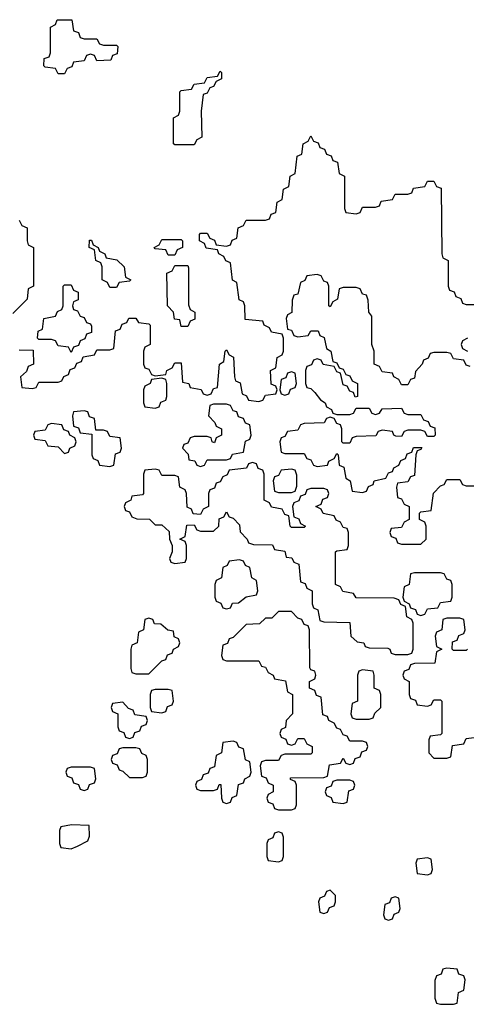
# Model space of a CAD drawing. Header units: inches. Extents: x 2602844 to 2692189, y 936934 to 1026383.
# Tile 44 of 58: x 2677611 to 2678990, y 939634 to 942673. Entities that reach past the tile are written whole.
import ezdxf

# ---------------------------------------------------------------- set-up
doc = ezdxf.new("R2010")
doc.units = ezdxf.units.IN
doc.header["$MEASUREMENT"] = 0
doc.layers.add('C6973', color=7, linetype='Continuous')
doc.layers.add('C6974', color=7, linetype='Continuous')

msp = doc.modelspace()

# ---------------------------------------------------------------- linework, layer by layer
at = {"layer": 'C6973', "color": 6}
for points in [[(2678570, 939986), (2678558, 939982), (2678552.7, 939967.3), (2678538, 939962), (2678534, 939950), (2678538, 939918), (2678550, 939914), (2678562, 939918), (2678567.3, 939932.7), (2678582, 939938), (2678586, 939950), (2678586, 939970)], [(2678770, 939966), (2678758, 939962), (2678752.7, 939947.3), (2678738, 939942), (2678734, 939910), (2678738, 939898), (2678750, 939894), (2678762, 939898), (2678767.3, 939912.7), (2678782, 939918), (2678786, 939930), (2678782, 939962)], [(2678930, 939746), (2678918, 939742), (2678912.7, 939727.3), (2678898, 939722), (2678892.7, 939707.3), (2678892.7, 939652.7), (2678898, 939638), (2678910, 939634), (2678950, 939634), (2678962, 939638), (2678966, 939670), (2678982, 939678), (2678986, 939710), (2678982, 939722), (2678967.3, 939727.3), (2678962, 939742)]]:
    msp.add_lwpolyline(points, close=True, dxfattribs=at)
at = {"layer": 'C6974', "color": 6}
for points in [[(2677810, 942614), (2677850, 942614), (2677858, 942598), (2677870, 942594), (2677910, 942594), (2677914, 942590), (2677912.7, 942567.3), (2677898, 942562), (2677892.7, 942547.3), (2677850, 942546), (2677842, 942562), (2677830, 942566), (2677818, 942562), (2677810, 942546), (2677778, 942542), (2677772.7, 942527.3), (2677758, 942522), (2677750, 942506), (2677730, 942506), (2677722, 942522), (2677690, 942526), (2677686, 942530), (2677687.3, 942552.7), (2677702, 942558), (2677706, 942570), (2677706, 942650), (2677722, 942658), (2677727.3, 942672.7), (2677772.7, 942672.7), (2677778, 942638), (2677792.7, 942632.7), (2677798, 942618)], [(2678090, 942286), (2678086, 942290), (2678086, 942370), (2678102, 942378), (2678106, 942390), (2678106, 942450), (2678110, 942454), (2678142, 942458), (2678150, 942474), (2678182, 942478), (2678190, 942494), (2678222, 942498), (2678230, 942514), (2678234, 942510), (2678234, 942490), (2678218, 942482), (2678210, 942466), (2678198, 942462), (2678190, 942446), (2678178, 942442), (2678172, 942390), (2678174, 942310), (2678158, 942302), (2678150, 942286)], [(2677890, 941846), (2677882, 941862), (2677866, 941870), (2677866, 941910), (2677862, 941922), (2677846, 941930), (2677842, 941962), (2677826, 941970), (2677827.3, 941992.7), (2677832.7, 941992.7), (2677838, 941978), (2677854, 941970), (2677858, 941958), (2677874, 941950), (2677878, 941938), (2677911.3, 941931.3), (2677934, 941910), (2677938, 941878), (2677954, 941870), (2677950, 941866), (2677918, 941862), (2677910, 941846)], [(2678070, 941946), (2678062, 941962), (2678030, 941966), (2678026, 941970), (2678042, 941978), (2678050, 941994), (2678110, 941994), (2678114, 941990), (2678114, 941970), (2678098, 941962), (2678090, 941946)], [(2678110, 941726), (2678106, 941746), (2678088.9, 941748.9), (2678086, 941770), (2678068, 941790), (2678066, 941890), (2678082, 941898), (2678090, 941914), (2678130, 941914), (2678132.7, 941907.3), (2678132.7, 941792.7), (2678138, 941778), (2678152, 941770), (2678152, 941748), (2678138, 941742), (2678130, 941726)], [(2677770, 941646), (2677762, 941662), (2677730, 941666), (2677722, 941682), (2677710, 941686), (2677670, 941686), (2677666, 941690), (2677668.4, 941711.6), (2677682, 941718), (2677686, 941750), (2677722, 941758), (2677728, 941772), (2677742, 941778), (2677746, 941790), (2677746, 941850), (2677750, 941854), (2677770, 941854), (2677778, 941838), (2677791.6, 941831.6), (2677791.6, 941808.4), (2677778, 941802), (2677774, 941790), (2677778, 941778), (2677790, 941774), (2677798, 941758), (2677810, 941754), (2677818, 941738), (2677830, 941734), (2677832.7, 941727.3), (2677832.7, 941707.3), (2677818, 941702), (2677812.7, 941687.3), (2677798, 941682), (2677792.7, 941667.3), (2677778, 941662)], [(2678050, 941566), (2678018, 941562), (2678014, 941550), (2677998, 941542), (2677994, 941530), (2677994, 941490), (2677998, 941478), (2678030, 941474), (2678042, 941478), (2678047.3, 941492.7), (2678062, 941498), (2678066, 941510), (2678066, 941550), (2678062, 941562)], [(2678450, 941586), (2678438, 941582), (2678432.7, 941567.3), (2678418, 941562), (2678414, 941530), (2678418, 941518), (2678430, 941514), (2678442, 941518), (2678447.3, 941532.7), (2678462, 941538), (2678466, 941550), (2678462, 941582)], [(2678250, 941486), (2678210, 941486), (2678198, 941482), (2678194, 941450), (2678214, 941430), (2678218, 941418), (2678234, 941410), (2678234, 941390), (2678218, 941382), (2678212.7, 941367.3), (2678206, 941370), (2678202, 941382), (2678190, 941386), (2678150, 941386), (2678138, 941382), (2678130, 941366), (2678118, 941362), (2678114, 941350), (2678131.6, 941331.6), (2678134, 941314), (2678151.6, 941311.6), (2678158, 941298), (2678170, 941294), (2678182, 941298), (2678190, 941314), (2678250, 941314), (2678262, 941318), (2678268.4, 941331.6), (2678302, 941338), (2678308.4, 941371.6), (2678322, 941378), (2678326, 941390), (2678322, 941422), (2678308, 941428), (2678302, 941442), (2678287.3, 941447.3), (2678282, 941462), (2678270, 941466), (2678262, 941482)], [(2677810, 941466), (2677778, 941462), (2677774, 941450), (2677778, 941418), (2677792.7, 941412.7), (2677798, 941398), (2677834, 941394), (2677834, 941330), (2677838, 941318), (2677852.7, 941312.7), (2677858, 941298), (2677890, 941294), (2677902, 941298), (2677907.3, 941332.7), (2677922, 941338), (2677926, 941350), (2677922, 941382), (2677890, 941386), (2677882, 941402), (2677870, 941406), (2677846, 941406), (2677842, 941442), (2677827.3, 941447.3), (2677822, 941462)], [(2677710, 941426), (2677698, 941422), (2677690, 941406), (2677658, 941402), (2677654, 941390), (2677658, 941378), (2677690, 941374), (2677698, 941358), (2677730, 941354), (2677750, 941334), (2677762, 941338), (2677766, 941350), (2677782, 941358), (2677786, 941370), (2677782, 941382), (2677766, 941390), (2677762, 941402), (2677747.3, 941407.3), (2677742, 941422)], [(2678330, 941306), (2678318, 941302), (2678311.6, 941288.4), (2678258, 941282), (2678252, 941268), (2678238, 941262), (2678230, 941246), (2678218, 941242), (2678212.7, 941227.3), (2678198, 941222), (2678194, 941210), (2678194, 941170), (2678178, 941162), (2678170, 941146), (2678147.3, 941147.3), (2678142, 941162), (2678128.4, 941168.4), (2678126, 941210), (2678122, 941222), (2678106, 941230), (2678102, 941262), (2678090, 941266), (2678050, 941266), (2678042, 941282), (2678030, 941286), (2677998, 941282), (2677994, 941270), (2677994, 941210), (2677990, 941206), (2677958, 941202), (2677954, 941190), (2677938, 941182), (2677934, 941170), (2677938, 941158), (2677950, 941154), (2677958, 941138), (2677972.7, 941132.7), (2678011.6, 941131.6), (2678030, 941114), (2678050, 941114), (2678072.7, 941092.7), (2678074, 941070), (2678082, 941050), (2678082, 941030), (2678074, 941010), (2678078, 940998), (2678090, 940994), (2678122, 940998), (2678126, 941010), (2678126, 941050), (2678122, 941062), (2678106, 941070), (2678122, 941078), (2678127.3, 941112.7), (2678150, 941114), (2678158, 941098), (2678170, 941094), (2678210, 941094), (2678226, 941110), (2678227.3, 941132.7), (2678242, 941138), (2678250, 941154), (2678258, 941138), (2678270, 941134), (2678290, 941114), (2678292, 941092), (2678314, 941070), (2678318, 941058), (2678332.7, 941052.7), (2678391.6, 941051.6), (2678398, 941038), (2678430, 941032), (2678434, 941014), (2678451.6, 941011.6), (2678458, 940998), (2678472.7, 940992.7), (2678478, 940938), (2678492.7, 940932.7), (2678498, 940918), (2678514, 940910), (2678514, 940870), (2678518, 940858), (2678531.6, 940851.6), (2678538, 940818), (2678550, 940814), (2678630, 940812), (2678634, 940770), (2678652.7, 940752.7), (2678674, 940750), (2678678, 940738), (2678690, 940734), (2678747.3, 940732.7), (2678754, 940730), (2678758, 940718), (2678770, 940714), (2678810, 940714), (2678822, 940718), (2678826, 940730), (2678826, 940810), (2678822, 940822), (2678806, 940830), (2678802, 940862), (2678788, 940868), (2678782, 940882), (2678767.3, 940887.3), (2678650, 940888), (2678642, 940902), (2678608.4, 940908.4), (2678602, 940922), (2678586, 940930), (2678586, 941030), (2678590, 941034), (2678622, 941038), (2678626, 941050), (2678626, 941090), (2678622, 941102), (2678610, 941106), (2678602, 941122), (2678588, 941128), (2678582, 941142), (2678548.4, 941148.4), (2678542, 941162), (2678526, 941170), (2678542, 941178), (2678547.3, 941192.7), (2678562, 941198), (2678566, 941210), (2678562, 941222), (2678550, 941226), (2678510, 941226), (2678498, 941222), (2678492.7, 941207.3), (2678478, 941202), (2678472.7, 941187.3), (2678458, 941182), (2678454, 941170), (2678458, 941138), (2678472.7, 941132.7), (2678478, 941118), (2678494, 941110), (2678490, 941106), (2678450, 941106), (2678446, 941110), (2678442, 941142), (2678430, 941146), (2678422, 941162), (2678388.7, 941168.7), (2678382, 941182), (2678366, 941190), (2678366, 941270), (2678362, 941282), (2678348, 941288), (2678342, 941302)], [(2678450, 941286), (2678418, 941282), (2678410, 941266), (2678398, 941262), (2678394, 941250), (2678398, 941218), (2678410, 941214), (2678450, 941214), (2678462, 941218), (2678467.3, 941232.7), (2678467.3, 941267.3), (2678462, 941282)], [(2678290, 941006), (2678258, 941002), (2678252, 940988), (2678238, 940982), (2678234, 940950), (2678218, 940942), (2678214, 940930), (2678214, 940890), (2678218, 940878), (2678232, 940872), (2678238, 940858), (2678250, 940854), (2678262, 940858), (2678268.4, 940871.6), (2678287.3, 940872.7), (2678310, 940892), (2678342, 940898), (2678346, 940910), (2678342, 940942), (2678328, 940950), (2678322, 940982), (2678308, 940988), (2678302, 941002)], [(2678910, 940966), (2678830, 940966), (2678818, 940962), (2678814, 940930), (2678798, 940922), (2678794, 940890), (2678798, 940878), (2678814, 940870), (2678818, 940858), (2678832.7, 940852.7), (2678838, 940838), (2678850, 940834), (2678862, 940838), (2678870, 940854), (2678902, 940858), (2678910, 940874), (2678942, 940878), (2678946, 940890), (2678946, 940930), (2678942, 940942), (2678930, 940946), (2678922, 940962)], [(2678450, 940846), (2678410, 940846), (2678390, 940826), (2678370, 940826), (2678351.6, 940808.4), (2678310, 940806), (2678270, 940766), (2678258, 940762), (2678252.7, 940747.3), (2678238, 940742), (2678234, 940710), (2678238, 940698), (2678250, 940694), (2678350, 940694), (2678358, 940678), (2678370, 940674), (2678378, 940658), (2678394, 940650), (2678398, 940638), (2678432, 940632), (2678438, 940598), (2678454, 940590), (2678454, 940530), (2678434, 940510), (2678432, 940488), (2678418, 940482), (2678414, 940470), (2678418, 940458), (2678432.7, 940452.7), (2678438, 940438), (2678450, 940434), (2678462, 940438), (2678470, 940454), (2678490, 940454), (2678498, 940438), (2678514, 940430), (2678514, 940410), (2678510, 940406), (2678430, 940406), (2678418, 940402), (2678410, 940386), (2678370, 940386), (2678358, 940382), (2678354, 940370), (2678358, 940338), (2678372.7, 940332.7), (2678378, 940318), (2678394, 940310), (2678394, 940290), (2678378, 940282), (2678374, 940270), (2678378, 940258), (2678392.7, 940252.7), (2678398, 940238), (2678410, 940234), (2678450, 940234), (2678462, 940238), (2678466, 940250), (2678466, 940310), (2678462, 940322), (2678447.3, 940327.3), (2678447.3, 940332.7), (2678550, 940334), (2678562, 940338), (2678567.3, 940372.7), (2678602, 940378), (2678610, 940394), (2678618, 940378), (2678630, 940374), (2678642, 940378), (2678647.3, 940392.7), (2678662, 940398), (2678667.3, 940412.7), (2678682, 940418), (2678686, 940430), (2678682, 940442), (2678670, 940446), (2678630, 940446), (2678622, 940462), (2678610, 940466), (2678602, 940482), (2678590, 940486), (2678582, 940502), (2678566, 940510), (2678562, 940522), (2678547.3, 940527.3), (2678542, 940582), (2678527.3, 940587.3), (2678522, 940602), (2678506, 940610), (2678506, 940630), (2678522, 940638), (2678526, 940650), (2678522, 940662), (2678510, 940666), (2678507.3, 940672.7), (2678506, 940790), (2678502, 940802), (2678490, 940806), (2678482, 940822), (2678470, 940826)], [(2678010, 940826), (2677998, 940822), (2677994, 940790), (2677978, 940782), (2677974, 940750), (2677958, 940742), (2677954, 940730), (2677954, 940670), (2677958, 940658), (2677970, 940654), (2678010, 940654), (2678050, 940694), (2678062, 940698), (2678067.3, 940712.7), (2678082, 940718), (2678086, 940730), (2678102, 940738), (2678106, 940750), (2678102, 940762), (2678088.4, 940768.4), (2678086, 940786), (2678068.4, 940788.4), (2678047.3, 940807.3), (2678028, 940808), (2678022, 940822)], [(2678670, 940666), (2678658, 940662), (2678654, 940650), (2678654, 940570), (2678638, 940562), (2678634, 940530), (2678638, 940518), (2678650, 940514), (2678690, 940514), (2678702, 940518), (2678707.3, 940532.7), (2678726, 940550), (2678726, 940590), (2678722, 940602), (2678706, 940610), (2678706, 940650), (2678702, 940662)], [(2678070, 940606), (2678030, 940606), (2678018, 940602), (2678014, 940590), (2678014, 940550), (2678018, 940538), (2678050, 940534), (2678062, 940538), (2678067.3, 940552.7), (2678082, 940558), (2678086, 940570), (2678082, 940602)], [(2677930, 940566), (2677898, 940562), (2677894, 940550), (2677898, 940538), (2677914, 940530), (2677914, 940490), (2677918, 940478), (2677932.7, 940472.7), (2677938, 940458), (2677950, 940454), (2677962, 940458), (2677967.3, 940472.7), (2677982, 940478), (2677987.3, 940492.7), (2678002, 940498), (2678006, 940510), (2678002, 940522), (2677967.3, 940527.3), (2677962, 940542), (2677947.3, 940547.3)], [(2678270, 940446), (2678238, 940442), (2678234, 940410), (2678218, 940402), (2678212.7, 940367.3), (2678198, 940362), (2678192.7, 940347.3), (2678178, 940342), (2678172.7, 940327.3), (2678158, 940322), (2678154, 940310), (2678158, 940298), (2678170, 940294), (2678210, 940294), (2678222, 940298), (2678227.3, 940312.7), (2678232.7, 940312.7), (2678234, 940270), (2678238, 940258), (2678250, 940254), (2678262, 940258), (2678267.3, 940272.7), (2678282, 940278), (2678287.3, 940312.7), (2678302, 940318), (2678306, 940330), (2678322, 940338), (2678326, 940350), (2678322, 940382), (2678308.4, 940388.4), (2678302, 940422), (2678288, 940428), (2678282, 940442)], [(2677970, 940426), (2677930, 940426), (2677918, 940422), (2677912.7, 940407.3), (2677898, 940402), (2677894, 940390), (2677898, 940378), (2677912.7, 940372.7), (2677918, 940358), (2677930, 940354), (2677950, 940334), (2677990, 940334), (2678002, 940338), (2678006, 940350), (2678006, 940390), (2678002, 940402), (2677988, 940408), (2677982, 940422)], [(2677830, 940366), (2677770, 940366), (2677758, 940362), (2677754, 940350), (2677758, 940338), (2677772.7, 940332.7), (2677778, 940318), (2677792.7, 940312.7), (2677798, 940298), (2677810, 940294), (2677822, 940298), (2677827.3, 940312.7), (2677842, 940318), (2677846, 940330), (2677842, 940362)], [(2678630, 940326), (2678590, 940326), (2678578, 940322), (2678572.7, 940307.3), (2678558, 940302), (2678554, 940290), (2678558, 940278), (2678572.7, 940272.7), (2678578, 940258), (2678610, 940254), (2678622, 940258), (2678627.3, 940292.7), (2678642, 940298), (2678646, 940310), (2678642, 940322)], [(2677771.6, 940188.4), (2677738, 940182), (2677734, 940170), (2677734, 940130), (2677738, 940118), (2677770, 940114), (2677790, 940122), (2677822, 940138), (2677827.3, 940152.7), (2677826, 940186)], [(2678410, 940166), (2678398, 940162), (2678392.7, 940147.3), (2678378, 940142), (2678374, 940130), (2678374, 940090), (2678378, 940078), (2678410, 940074), (2678422, 940078), (2678426, 940090), (2678426, 940150), (2678422, 940162)], [(2678870, 940086), (2678838, 940082), (2678834, 940070), (2678838, 940038), (2678870, 940034), (2678882, 940038), (2678886, 940050), (2678882, 940082)]]:
    msp.add_lwpolyline(points, close=True, dxfattribs=at)
for points in [[(2677610, 941654), (2677652.7, 941652.7), (2677654, 941610), (2677638, 941602), (2677632.7, 941587.3), (2677614, 941570), (2677618, 941538), (2677650, 941534), (2677662, 941538), (2677670, 941554), (2677730, 941554), (2677742, 941558), (2677748, 941572), (2677762, 941578), (2677767.3, 941592.7), (2677782, 941598), (2677787.3, 941612.7), (2677802, 941618), (2677807.3, 941632.7), (2677842, 941638), (2677850, 941654), (2677890, 941654), (2677902, 941658), (2677907.3, 941712.7), (2677922, 941718), (2677927.3, 941732.7), (2677942, 941738), (2677948.4, 941751.6), (2677970, 941752), (2677978, 941738), (2678010, 941734), (2678014, 941730), (2678014, 941670), (2677998, 941662), (2677994, 941650), (2677994, 941610), (2677998, 941598), (2678010, 941594), (2678018, 941578), (2678030, 941574), (2678062, 941578), (2678066, 941590), (2678082, 941598), (2678090, 941614), (2678110, 941614), (2678114, 941554), (2678134, 941550), (2678138, 941538), (2678171.6, 941531.6), (2678178, 941518), (2678190, 941514), (2678202, 941518), (2678210, 941534), (2678222, 941538), (2678228, 941610), (2678242, 941618), (2678246, 941650), (2678250, 941654), (2678258, 941638), (2678271.6, 941631.6), (2678274, 941570), (2678278, 941558), (2678291.6, 941551.6), (2678298, 941518), (2678312, 941512), (2678318, 941498), (2678350, 941494), (2678362, 941498), (2678370, 941514), (2678402, 941518), (2678406, 941530), (2678402, 941542), (2678388, 941548), (2678386, 941590), (2678402, 941598), (2678406, 941630), (2678422, 941638), (2678426, 941650), (2678426, 941690), (2678422, 941702), (2678388.4, 941708.4), (2678382, 941722), (2678366, 941730), (2678362, 941742), (2678307.3, 941747.3), (2678306, 941790), (2678302, 941802), (2678288.4, 941808.4), (2678282, 941862), (2678268.4, 941868.4), (2678262, 941922), (2678248, 941928), (2678242, 941942), (2678226, 941950), (2678222, 941962), (2678187.3, 941967.3), (2678182, 941982), (2678166, 941990), (2678166, 942010), (2678170, 942014), (2678190, 942014), (2678198, 941998), (2678212.7, 941992.7), (2678218, 941978), (2678250, 941974), (2678262, 941978), (2678267.3, 941992.7), (2678282, 941998), (2678286, 942030), (2678302, 942038), (2678310, 942054), (2678370, 942054), (2678382, 942058), (2678388, 942072), (2678402, 942078), (2678406, 942110), (2678422, 942118), (2678426, 942150), (2678442, 942158), (2678446, 942190), (2678462, 942198), (2678468.4, 942251.6), (2678482, 942258), (2678486, 942290), (2678502, 942298), (2678510, 942314), (2678518, 942298), (2678532.7, 942292.7), (2678538, 942278), (2678552.7, 942272.7), (2678558, 942258), (2678572.7, 942252.7), (2678578, 942238), (2678592.7, 942232.7), (2678598, 942198), (2678614, 942190), (2678614, 942090), (2678618, 942078), (2678650, 942074), (2678662, 942078), (2678670, 942094), (2678710, 942094), (2678722, 942098), (2678727.3, 942112.7), (2678762, 942118), (2678770, 942134), (2678810, 942134), (2678822, 942138), (2678827.3, 942152.7), (2678862, 942158), (2678870, 942174), (2678890, 942174), (2678898, 942158), (2678912.7, 942152.7), (2678914, 941950), (2678918, 941938), (2678934, 941930), (2678934, 941850), (2678938, 941838), (2678952.7, 941832.7), (2678958, 941818), (2678972.7, 941812.7), (2678978, 941798), (2678990, 941794), (2679030, 941794)], [(2677610, 942054), (2677618, 942038), (2677634, 942030), (2677634, 941990), (2677638, 941978), (2677654, 941970), (2677654, 941850), (2677638, 941842), (2677634, 941810), (2677590, 941766)], [(2679002, 941602), (2678990, 941606), (2678982, 941622), (2678950, 941626), (2678942, 941642), (2678930, 941646), (2678890, 941646), (2678878, 941642), (2678872, 941628), (2678858, 941622), (2678854, 941610), (2678832.7, 941587.3), (2678830, 941566), (2678818, 941562), (2678810, 941546), (2678790, 941546), (2678782, 941562), (2678766, 941570), (2678762, 941582), (2678730, 941586), (2678722, 941602), (2678706, 941610), (2678706, 941650), (2678698, 941670), (2678698, 941758), (2678688.7, 941770), (2678687.3, 941807.3), (2678682, 941822), (2678670, 941826), (2678662, 941842), (2678650, 941846), (2678610, 941846), (2678598, 941842), (2678592, 941810), (2678578, 941802), (2678570, 941786), (2678566, 941790), (2678566, 941850), (2678562, 941862), (2678550, 941866), (2678542, 941882), (2678530, 941886), (2678498, 941882), (2678492, 941868), (2678478, 941862), (2678470, 941826), (2678458, 941822), (2678452.7, 941807.3), (2678451.1, 941768.9), (2678438, 941762), (2678434, 941750), (2678438, 941718), (2678450, 941714), (2678458, 941698), (2678470, 941694), (2678502, 941698), (2678510, 941712), (2678532.7, 941712.7), (2678538, 941698), (2678551.6, 941691.6), (2678558, 941658), (2678572, 941650), (2678578, 941618), (2678590, 941614), (2678598, 941598), (2678610, 941594), (2678618, 941578), (2678630, 941574), (2678638, 941558), (2678654, 941550), (2678654, 941510), (2678647.3, 941507.3), (2678642, 941522), (2678630, 941526), (2678622, 941542), (2678610, 941546), (2678602, 941582), (2678590, 941586), (2678582, 941602), (2678548.4, 941608.4), (2678542, 941622), (2678530, 941626), (2678518, 941622), (2678512, 941608), (2678498, 941602), (2678494, 941590), (2678494, 941550), (2678498, 941538), (2678510, 941534), (2678522, 941522), (2678539.6, 941499.6), (2678554, 941490), (2678558, 941478), (2678574, 941470), (2678578, 941458), (2678590, 941454), (2678630, 941454), (2678642, 941458), (2678650, 941474), (2678690, 941474), (2678698, 941458), (2678710, 941454), (2678722, 941458), (2678730, 941472), (2678790, 941474), (2678798, 941458), (2678810, 941454), (2678850, 941454), (2678858, 941438), (2678872.7, 941432.7), (2678878, 941418), (2678892.7, 941412.7), (2678894, 941390), (2678890, 941386), (2678870, 941386), (2678862, 941402), (2678850, 941406), (2678810, 941406), (2678798, 941402), (2678790, 941386), (2678772.7, 941387.3), (2678766, 941390), (2678762, 941402), (2678730, 941406), (2678718, 941402), (2678711.1, 941388.9), (2678650, 941386), (2678638, 941382), (2678630, 941366), (2678610, 941366), (2678606, 941370), (2678606, 941410), (2678602, 941422), (2678590, 941426), (2678582, 941442), (2678570, 941446), (2678558, 941442), (2678551.6, 941428.4), (2678490, 941426), (2678478, 941422), (2678470, 941406), (2678438, 941402), (2678430, 941386), (2678418, 941382), (2678414, 941370), (2678418, 941338), (2678430, 941334), (2678490, 941334), (2678498, 941318), (2678510, 941314), (2678518, 941298), (2678530, 941294), (2678562, 941298), (2678566, 941310), (2678582, 941318), (2678590, 941334), (2678594, 941330), (2678598, 941298), (2678611.6, 941291.6), (2678618, 941258), (2678632, 941250), (2678638, 941218), (2678670, 941214), (2678682, 941218), (2678688, 941232), (2678702, 941238), (2678706, 941250), (2678742, 941258), (2678750, 941274), (2678762, 941278), (2678766, 941290), (2678782, 941298), (2678788, 941312), (2678802, 941318), (2678807.3, 941332.7), (2678822, 941338), (2678827.3, 941352.7), (2678852.7, 941352.7), (2678850, 941346), (2678838, 941342), (2678834, 941330), (2678830, 941266), (2678818, 941262), (2678810, 941246), (2678778, 941242), (2678774, 941230), (2678778, 941198), (2678790, 941194), (2678798, 941178), (2678814, 941170), (2678814, 941130), (2678798, 941122), (2678790, 941106), (2678758, 941102), (2678754, 941090), (2678758, 941078), (2678772.7, 941072.7), (2678778, 941058), (2678790, 941054), (2678850, 941054), (2678866, 941070), (2678866, 941110), (2678862, 941122), (2678846, 941130), (2678846, 941150), (2678850, 941154), (2678882, 941158), (2678888.4, 941211.6), (2678910, 941234), (2678922, 941238), (2678930, 941254), (2678970, 941254), (2678978, 941238), (2678990, 941234), (2679030, 941234)], [(2678994, 941690), (2678978, 941682), (2678974, 941670), (2678978, 941658), (2678994, 941650)], [(2678994, 940730), (2678990, 940726), (2678950, 940726), (2678946, 940730), (2678947.3, 940752.7), (2678962, 940758), (2678967.3, 940772.7), (2678982, 940778), (2678986, 940790), (2678982, 940822), (2678970, 940826), (2678930, 940826), (2678918, 940822), (2678914, 940790), (2678898, 940782), (2678894, 940770), (2678898, 940738), (2678914, 940730), (2678898, 940722), (2678892.7, 940687.3), (2678830, 940686), (2678818, 940682), (2678812.7, 940667.3), (2678798, 940662), (2678794, 940650), (2678798, 940638), (2678814, 940630), (2678814, 940590), (2678818, 940578), (2678832.7, 940572.7), (2678838, 940558), (2678870, 940554), (2678882, 940558), (2678890, 940574), (2678910, 940574), (2678914, 940570), (2678914, 940470), (2678910, 940466), (2678878, 940462), (2678874, 940450), (2678874, 940410), (2678890, 940394), (2678930, 940394), (2678942, 940398), (2678947.3, 940432.7), (2678982, 940438), (2678990, 940454), (2679022, 940458)]]:
    msp.add_lwpolyline(points, dxfattribs=at)

doc.saveas('drawing.dxf')
